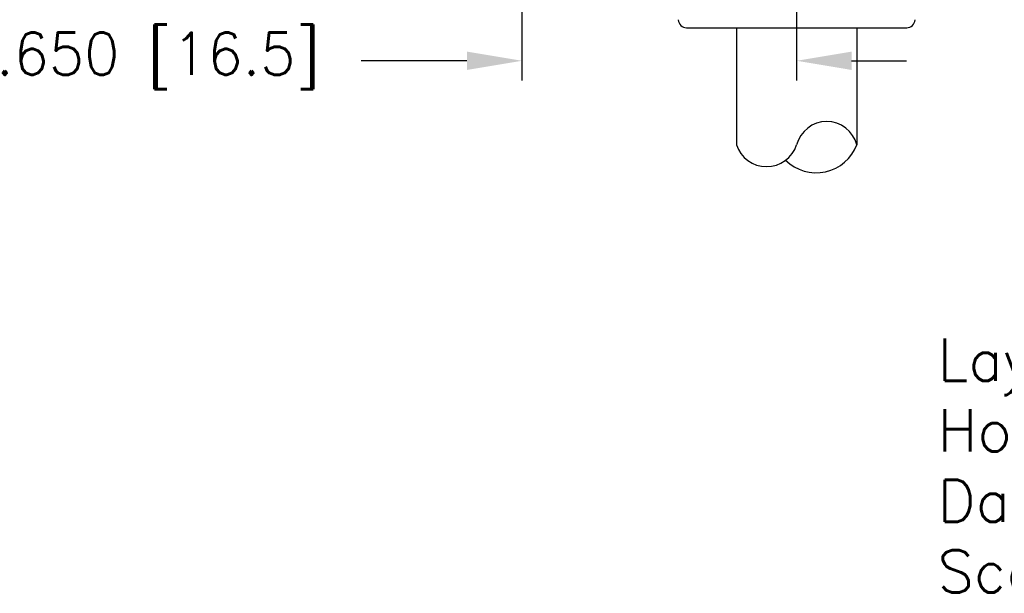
# Model space of a CAD drawing. Extents: x 85.3 to 97.4, y 23.1 to 30.4.
# Tile 2 of 11: x 86.9 to 89.2, y 23.1 to 24.5. Entities that reach past the tile are written whole.
import ezdxf

# ---------------------------------------------------------------- set-up
doc = ezdxf.new("R2010")
doc.units = 0
doc.header["$LTSCALE"] = 0.5
doc.header["$MEASUREMENT"] = 0
doc.layers.get('DEFPOINTS').update_dxf_attribs({"linetype": 'CONTINUOUS'})
for name, color, linetype in [('BODY', 1, 'CONTINUOUS'), ('DIM', 254, 'CONTINUOUS'), ('TEXT', 51, 'CONTINUOUS')]:
    doc.layers.add(name, color=color, linetype=linetype)
doc.styles.get("Standard").update_dxf_attribs({"font": 'ROMANS.SHX'})
doc.dimstyles.new('TURCK-CATALOG01', dxfattribs={"dimtxt": 0.1, "dimasz": 0.13, "dimexe": 0.046875, "dimexo": 0.0625, "dimgap": 0.0625, "dimtad": 0, "dimtih": 1, "dimtoh": 1, "dimdec": 3, "dimzin": 4, "dimdsep": 46, "dimtxsty": 'STANDARD', "dimcen": 0.09, "dimadec": 0, "dimazin": 0, "dimtfac": 1, "dimtdec": 3, "dimtofl": 0, "dimtmove": 0, "dimatfit": 1, "dimfxl": 1, "dimtolj": 1, "dimtzin": 4, "dimarcsym": 0})

# ---------------------------------------------------------------- blocks, each defined once
blk = doc.blocks.new('*D8')
at = {"layer": 'DEFPOINTS', "color": 0}
for p in [(88.0613, 25.389), (88.7109, 25.194), (88.7109, 24.3702)]:
    blk.add_point(p, dxfattribs=at)
at = {"layer": 'DIM', "color": 0, "lineweight": -2}
for p, q in [((88.0613, 25.3265), (88.0613, 24.3233)), ((88.7109, 25.1315), (88.7109, 24.3233)), ((87.9313, 24.3702), (87.6816, 24.3702)), ((88.8409, 24.3702), (88.9709, 24.3702))]:
    blk.add_line(p, q, dxfattribs=at)
at = {"layer": 'DIM', "color": 0}
for points in [[(87.9313, 24.3919), (87.9313, 24.3485), (88.0613, 24.3702)], [(88.8409, 24.3919), (88.8409, 24.3485), (88.7109, 24.3702)]]:
    blk.add_solid(points, dxfattribs=at)
at = {"layer": 'DIM', "color": 0, "insert": (87.1906, 24.3702), "char_height": 0.1, "attachment_point": 5}
blk.add_mtext('\\A1;.650 [16.5]', dxfattribs=at)

msp = doc.modelspace()

# ---------------------------------------------------------------- linework, layer by layer
at = {"layer": 'BODY'}
for p, q in [((88.4508, 24.4481), (88.971, 24.4481)), ((88.5685, 24.4481), (88.5685, 24.1719)), ((88.8533, 24.4481), (88.8533, 24.1719))]:
    msp.add_line(p, q, dxfattribs=at)
for centre, radius, start, end in [((88.4508, 24.4678), 0.0197, 181.5, 270), ((88.971, 24.4678), 0.0197, 270, 358.5), ((88.7821, 24.1529), 0.0737, 14.8948, 165.1052), ((88.6397, 24.1949), 0.0748, 197.9183, 342.0817), ((88.7571, 24.2087), 0.103, 225.4629, 339.0757)]:
    msp.add_arc(centre, radius, start, end, dxfattribs=at)
at = {"layer": 'DIM'}
msp.add_line((88.7109, 24.5564), (88.7109, 24.4258), dxfattribs=at)

# ---------------------------------------------------------------- texts
at = {"layer": 'TEXT', "insert": (89.0439, 23.7138), "char_height": 0.1, "width": 6.7859, "attachment_point": 1}
msp.add_mtext('Layout-CordsetProducts\\\\EuroFast_MultiBoxes\\\\4MB12-Cable\\PHousing for {\\fArial|b0|i0|c0|p34;4MB12-4P2-*M, 4MB12-5P3-*M\\P}Data: 06/18/02\\PScale: 1=1', dxfattribs=at)

# ---------------------------------------------------------------- dimensions: what is measured, and where the dimension line sits
at = {"layer": 'DIM'}
dim = msp.add_linear_dim(base=(88.7109, 24.3702), p1=(88.0613, 25.389), p2=(88.7109, 25.194), dimstyle='TURCK-CATALOG01', dxfattribs=at)
dim.commit()
dim.dimension.update_dxf_attribs({"geometry": '*D8', "text_midpoint": (87.1906, 24.3702), "dimtype": 160})

doc.saveas('drawing.dxf')
